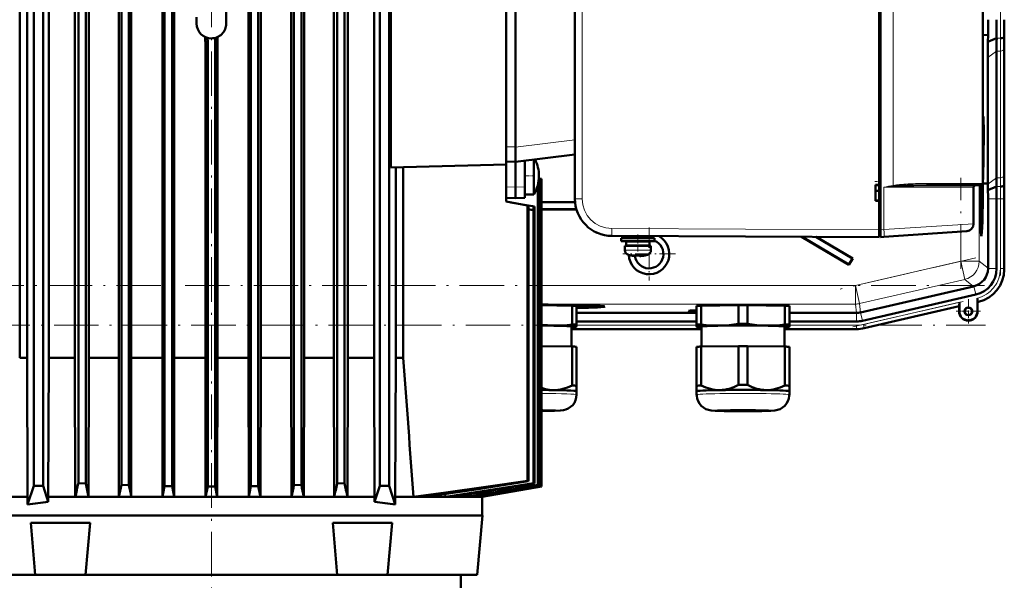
# Model space of a CAD drawing. Extents: x -1438 to 1837, y -1650 to 612.
# Tile 87 of 89: x 1341 to 1607, y 240 to 391. Entities that reach past the tile are written whole.
import ezdxf

# ---------------------------------------------------------------- set-up
doc = ezdxf.new("R2010")
doc.units = 0
doc.linetypes.add('DASHDOT', pattern=[18.5, 12, -3, 0.5, -3])

msp = doc.modelspace()

# ---------------------------------------------------------------- linework, layer by layer
at = {"color": 7, "lineweight": 50}
for p, q in [((1572.93, 334.07), (1572.93, 518.08)), ((1573.33, 518.05), (1573.33, 334.1)), ((1490.93, 509.7), (1490.93, 342.45)), ((1600.93, 505.58), (1600.93, 346.58)), ((1600.93, 358.08), (1600.93, 494.08)), ((1345.03, 265.08), (1345.03, 487.08)), ((1347.53, 265.08), (1347.53, 487.08)), ((1357.05, 487), (1357.05, 265.81)), ((1359.05, 487.02), (1359.05, 265.72)), ((1368.68, 488.09), (1368.68, 265.34)), ((1370.68, 488.11), (1370.68, 265.28)), ((1380.3, 488.15), (1380.3, 265.04)), ((1382.3, 488.16), (1382.3, 265.01)), ((1403.55, 488.16), (1403.55, 265.01)), ((1405.55, 488.15), (1405.55, 265.04)), ((1415.18, 488.11), (1415.18, 265.28)), ((1417.18, 488.09), (1417.18, 265.34)), ((1426.8, 487.02), (1426.8, 265.72)), ((1428.8, 487), (1428.8, 265.81)), ((1438.33, 265.08), (1438.33, 487.08)), ((1440.83, 265.08), (1440.83, 487.08)), ((1367.99, 483.33), (1367.99, 265.83)), ((1371.33, 483.33), (1371.33, 265.83)), ((1379.7, 483.33), (1379.7, 265.83)), ((1382.89, 483.33), (1382.89, 265.83)), ((1441.29, 350.86), (1441.29, 456.49)), ((1472.43, 356.48), (1472.43, 451.76)), ((1474.93, 356.42), (1474.93, 451.82)), ((1341.24, 449.58), (1341.24, 299.58)), ((1343.22, 299.58), (1343.22, 449.58)), ((1349.07, 299.58), (1349.07, 449.58)), ((1356.14, 449.58), (1356.14, 299.58)), ((1359.9, 449.58), (1359.9, 299.58)), ((1406.22, 449.58), (1406.22, 299.58)), ((1414.46, 449.58), (1414.46, 299.58)), ((1417.93, 449.58), (1417.93, 299.58)), ((1425.96, 449.58), (1425.96, 299.58)), ((1429.72, 449.58), (1429.72, 299.58)), ((1436.79, 299.58), (1436.79, 449.58)), ((1572.93, 346.23), (1572.93, 425.93)), ((1402.91, 403.02), (1402.91, 299.58)), ((1396.93, 394.08), (1396.93, 389.68)), ((1388.93, 389.68), (1388.93, 391.39)), ((1396.93, 389.68), (1396.93, 391.39)), ((1393.93, 385.8), (1393.93, 264.93)), ((1394.56, 386.02), (1394.56, 299.58)), ((1600.93, 386.6), (1600.98, 386.6)), ((1602.33, 386.58), (1600.98, 386.6)), ((1602.3, 384.78), (1602.33, 386.58)), ((1602.3, 384.78), (1604.64, 385.75)), ((1606.67, 386.15), (1606.7, 386.58)), ((1391.3, 384.23), (1391.3, 299.58)), ((1391.93, 384.06), (1391.93, 264.93)), ((1606.68, 349.51), (1606.68, 383.65)), ((1606.68, 349.51), (1606.68, 383.65)), ((1602.27, 346.58), (1602.27, 380.57)), ((1604.62, 348.09), (1604.62, 382.23)), ((1600.94, 362.94), (1600.93, 362.95)), ((1472.43, 353.31), (1472.43, 356.48)), ((1474.93, 356.39), (1474.93, 356.42)), ((1474.93, 356.39), (1474.93, 352.42)), ((1600.93, 347.88), (1600.93, 358.08)), ((1472.43, 353.31), (1472.43, 351.68)), ((1490.93, 354.38), (1474.93, 352.42)), ((1441.29, 350.86), (1472.43, 351.68)), ((1442.64, 299.58), (1442.64, 350.9)), ((1444.62, 350.95), (1444.62, 299.58)), ((1472.43, 352.49), (1474.93, 352.42)), ((1472.43, 348.87), (1472.43, 351.68)), ((1474.93, 352.42), (1474.93, 345.62)), ((1477.43, 352.73), (1477.43, 345.65)), ((1479.89, 353.03), (1479.89, 351.02)), ((1479.89, 351.02), (1479.89, 344.23)), ((1472.43, 348.87), (1472.43, 341.68)), ((1481.66, 347.87), (1481.21, 347.95)), ((1481.66, 347.87), (1481.74, 347.86)), ((1481.66, 347.87), (1481.66, 265.04)), ((1481.93, 347.83), (1481.74, 347.86)), ((1481.74, 347.86), (1481.74, 265.01)), ((1481.93, 347.83), (1481.93, 264.93)), ((1481.93, 347.83), (1481.93, 347.83)), ((1481.93, 347.83), (1481.93, 264.93)), ((1600.93, 346.6), (1600.99, 348.56)), ((1600.94, 348.56), (1600.93, 348.11)), ((1474.93, 342.62), (1474.93, 345.62)), ((1477.43, 342.69), (1477.43, 345.65)), ((1480.95, 346.26), (1480.95, 265.34)), ((1481.1, 347.04), (1481.1, 265.28)), ((1571.93, 341.93), (1571.93, 346.23)), ((1571.93, 346.23), (1572.93, 346.23)), ((1571.93, 346.08), (1572.93, 346.14)), ((1572.93, 346.17), (1572.93, 346.23)), ((1585.69, 346.08), (1600.43, 346.08)), ((1598.43, 345.58), (1598.43, 335.73)), ((1600.28, 345.56), (1600.19, 345.56)), ((1600.28, 345.56), (1600.28, 346.08)), ((1600.34, 345.21), (1600.29, 345.21)), ((1600.34, 346.08), (1600.35, 345.67)), ((1600.36, 344.91), (1600.37, 346.08)), ((1600.38, 346.08), (1600.37, 344.27)), ((1600.93, 346.59), (1601.31, 346.59)), ((1601.31, 346.59), (1602.27, 346.58)), ((1602.27, 346.43), (1602.27, 346.58)), ((1602.3, 344.8), (1604.6, 345.75)), ((1606.62, 346.15), (1606.66, 346.58)), ((1472.43, 342.69), (1472.43, 343.18)), ((1472.43, 342.69), (1474.93, 342.62)), ((1477.43, 342.69), (1474.93, 342.62)), ((1479.89, 343.62), (1477.43, 343.62)), ((1479.89, 344.23), (1479.89, 343.62)), ((1572.93, 344.63), (1571.93, 344.63)), ((1600.29, 344.32), (1600.2, 344.32)), ((1600.37, 344.27), (1600.2, 344.27)), ((1600.26, 343.73), (1600.2, 343.73)), ((1600.25, 342.92), (1600.21, 342.92)), ((1600.25, 342.92), (1600.26, 343.73)), ((1600.32, 342.07), (1600.25, 342.92)), ((1600.26, 343.73), (1600.36, 343.73)), ((1600.27, 343.19), (1600.35, 342.16)), ((1600.36, 343.18), (1600.27, 343.19)), ((1600.3, 344.81), (1600.29, 344.32)), ((1600.36, 344.32), (1600.29, 344.32)), ((1600.36, 343.73), (1600.36, 343.18)), ((1478.14, 340.67), (1472.43, 341.68)), ((1473.57, 341.48), (1479.52, 340.43)), ((1478.14, 340.67), (1478.46, 340.61)), ((1478.14, 340.67), (1478.14, 266.44)), ((1478.46, 340.61), (1478.46, 266.32)), ((1479.52, 340.43), (1479.89, 340.36)), ((1479.89, 340.36), (1479.88, 340.36)), ((1479.89, 340.36), (1479.88, 340.36)), ((1479.88, 340.36), (1479.88, 340.36)), ((1479.89, 340.36), (1480.01, 340.34)), ((1479.89, 340.36), (1479.89, 340.36)), ((1480.01, 340.34), (1480.01, 265.72)), ((1490.97, 341.58), (1481.93, 341.58)), ((1490.97, 341.51), (1481.93, 341.51)), ((1571.93, 342.08), (1572.93, 342.01)), ((1572.93, 342.01), (1571.93, 342.08)), ((1572.93, 341.93), (1571.93, 341.93)), ((1572.93, 341.93), (1572.93, 341.98)), ((1572.93, 334.08), (1572.93, 341.93)), ((1600.33, 341.88), (1600.23, 341.88)), ((1600.24, 340.94), (1600.31, 341.7)), ((1600.34, 341.59), (1600.25, 340.6)), ((1600.25, 340.57), (1600.33, 340.57)), ((1600.33, 340.02), (1600.26, 340.02)), ((1600.31, 341.7), (1600.33, 341.88)), ((1600.33, 341.88), (1600.32, 342.07)), ((1600.33, 340.57), (1600.33, 340.02)), ((1600.35, 342.16), (1600.34, 341.59)), ((1602.32, 323.72), (1602.32, 342.43)), ((1604.62, 323.63), (1604.62, 342.43)), ((1606.68, 323.43), (1606.68, 342.44)), ((1606.68, 323.63), (1606.68, 342.43)), ((1479.78, 339.37), (1479.78, 265.81)), ((1481.93, 339.65), (1491.33, 339.65)), ((1481.93, 339.58), (1491.35, 339.58)), ((1500.88, 332.45), (1572.93, 332.08)), ((1505.93, 332.43), (1505.93, 331.83)), ((1509.93, 332.41), (1509.93, 331.83)), ((1509.93, 332.41), (1509.93, 331.83)), ((1552.03, 332.19), (1564.81, 324.65)), ((1552.16, 332.19), (1564.78, 324.74)), ((1555.86, 332.17), (1565.73, 326.34)), ((1556, 332.17), (1565.83, 326.37)), ((1572.93, 332.38), (1572.93, 334.07)), ((1572.93, 332.38), (1573.33, 332.38)), ((1573.33, 332.1), (1573.33, 334.1)), ((1574.24, 332.17), (1573.33, 332.1)), ((1596.57, 333.73), (1574.24, 332.17)), ((1600.52, 334.14), (1600.32, 334.09)), ((1507.93, 331.83), (1503.43, 331.83)), ((1503.43, 331.83), (1503.43, 331.03)), ((1507.93, 331.03), (1503.43, 331.03)), ((1504.43, 329.73), (1507.93, 329.73)), ((1504.43, 329.73), (1504.43, 328.6)), ((1507.93, 330.93), (1504.78, 330.93)), ((1504.78, 329.83), (1504.78, 330.93)), ((1507.93, 329.83), (1504.78, 329.83)), ((1505.93, 331.03), (1505.93, 330.93)), ((1505.93, 329.83), (1505.93, 329.73)), ((1512.43, 331.83), (1507.93, 331.83)), ((1512.43, 331.03), (1507.93, 331.03)), ((1511.08, 330.93), (1507.93, 330.93)), ((1511.08, 329.83), (1507.93, 329.83)), ((1507.93, 329.73), (1511.43, 329.73)), ((1509.93, 331.03), (1509.93, 330.93)), ((1509.93, 331.03), (1509.93, 330.93)), ((1509.93, 329.83), (1509.93, 329.73)), ((1509.93, 329.83), (1509.93, 329.73)), ((1511.08, 329.83), (1511.08, 330.93)), ((1511.08, 329.83), (1511.08, 330.93)), ((1511.43, 328.6), (1511.43, 329.73)), ((1511.43, 328.6), (1511.43, 329.73)), ((1512.43, 331.03), (1512.43, 331.83)), ((1512.43, 331.03), (1512.43, 331.83)), ((1506, 327.19), (1506.01, 327.2)), ((1507.43, 327.05), (1507.43, 327.2)), ((1508.43, 327.2), (1508.43, 327.05)), ((1509.85, 327.2), (1509.86, 327.19)), ((1565.73, 326.34), (1564.78, 324.74)), ((1564.78, 324.74), (1564.81, 324.65)), ((1565.83, 326.37), (1564.81, 324.65)), ((1565.73, 326.34), (1565.83, 326.37)), ((1602.32, 323.72), (1602.32, 323.63)), ((1598.44, 318.85), (1567.97, 311.82)), ((1598.53, 318.87), (1598.44, 318.85)), ((1568.48, 309.57), (1599.05, 316.63)), ((1481.93, 313.74), (1490.19, 313.62)), ((1488.06, 313.76), (1488.06, 313.65)), ((1490.19, 308.57), (1490.19, 313.62)), ((1491.37, 308.52), (1491.37, 313.56)), ((1496.96, 313.41), (1497.03, 313.64)), ((1523.75, 308.51), (1523.75, 313.56)), ((1524.93, 313.62), (1535.06, 313.77)), ((1524.93, 308.57), (1524.93, 313.62)), ((1535.06, 308.72), (1535.06, 313.77)), ((1537.43, 313.77), (1547.56, 313.62)), ((1537.43, 308.72), (1537.43, 313.77)), ((1547.56, 308.57), (1547.56, 313.62)), ((1548.75, 308.51), (1548.75, 313.56)), ((1568.94, 307.56), (1594.51, 313.47)), ((1568.94, 307.56), (1594.51, 313.47)), ((1594.51, 313.47), (1594.55, 313.51)), ((1594.51, 312.12), (1594.51, 313.47)), ((1594.58, 314.55), (1594.58, 312.12)), ((1599.44, 315.67), (1599.44, 315.29)), ((1599.44, 312.12), (1599.44, 315.67)), ((1599.44, 315.29), (1599.45, 314.96)), ((1599.47, 314.65), (1599.51, 314.62)), ((1599.51, 314.62), (1599.71, 314.67)), ((1599.51, 314.62), (1599.71, 314.67)), ((1599.51, 314.62), (1599.51, 312.12)), ((1599.51, 312.12), (1599.51, 314.62)), ((1491.37, 311.69), (1523.75, 311.69)), ((1548.75, 311.69), (1566.85, 311.69)), ((1490.02, 308.01), (1490.02, 302.62)), ((1491.31, 307.98), (1491.37, 308)), ((1491.37, 309.39), (1523.75, 309.39)), ((1491.37, 308.01), (1491.37, 308.52)), ((1491.37, 308), (1491.37, 308.01)), ((1523.75, 308.51), (1523.75, 308.01)), ((1523.75, 308.01), (1523.75, 308)), ((1523.81, 307.98), (1523.75, 308)), ((1525.1, 302.62), (1525.1, 308.01)), ((1547.4, 308.01), (1547.4, 302.62)), ((1548.69, 307.98), (1548.75, 308)), ((1548.75, 309.39), (1566.86, 309.39)), ((1548.75, 308.01), (1548.75, 308.51)), ((1548.75, 308), (1548.75, 308.01)), ((1490.02, 307.33), (1525.1, 307.33)), ((1490.02, 307.33), (1525.1, 307.33)), ((1566.86, 307.33), (1547.4, 307.33)), ((1547.4, 307.33), (1566.86, 307.33)), ((1481.93, 302.75), (1490.19, 302.62)), ((1524.93, 302.62), (1535.06, 302.77)), ((1535.06, 302.77), (1535.06, 292.27)), ((1537.43, 302.77), (1547.56, 302.62)), ((1537.43, 302.77), (1537.43, 292.27)), ((1490.19, 302.62), (1490.19, 292.12)), ((1491.37, 302.57), (1491.37, 292.06)), ((1523.75, 302.57), (1523.75, 292.06)), ((1524.93, 302.62), (1524.93, 292.12)), ((1547.56, 302.62), (1547.56, 292.12)), ((1548.75, 302.57), (1548.75, 292.06)), ((1341.24, 299.58), (1343.22, 299.58)), ((1343.22, 299.58), (1343.37, 262.08)), ((1348.94, 262.08), (1349.07, 299.58)), ((1349.07, 299.58), (1356.14, 299.58)), ((1356.14, 299.58), (1356.22, 262.11)), ((1359.9, 299.58), (1359.82, 262.11)), ((1359.9, 299.58), (1367.99, 299.58)), ((1371.33, 299.58), (1379.7, 299.58)), ((1382.89, 299.58), (1391.3, 299.58)), ((1391.3, 299.58), (1391.37, 262.11)), ((1394.56, 299.58), (1394.49, 262.11)), ((1394.56, 299.58), (1402.91, 299.58)), ((1402.91, 299.58), (1402.98, 262.11)), ((1406.22, 299.58), (1406.15, 262.11)), ((1406.22, 299.58), (1414.46, 299.58)), ((1414.46, 299.58), (1414.53, 262.11)), ((1417.93, 299.58), (1417.86, 262.11)), ((1417.93, 299.58), (1425.96, 299.58)), ((1425.96, 299.58), (1426.03, 262.11)), ((1429.72, 299.58), (1429.63, 262.11)), ((1429.72, 299.58), (1436.79, 299.58)), ((1436.79, 299.58), (1436.92, 262.08)), ((1442.49, 262.08), (1442.64, 299.58)), ((1442.64, 299.58), (1444.62, 299.58)), ((1491.37, 290.61), (1491.37, 292.06)), ((1523.75, 292.06), (1523.75, 290.61)), ((1548.75, 290.61), (1548.75, 292.06)), ((1491.37, 290.61), (1491.37, 289.66)), ((1491.37, 290.61), (1491.37, 290.61)), ((1491.37, 290.6), (1491.37, 290.61)), ((1523.75, 289.66), (1523.75, 290.61)), ((1548.74, 290.6), (1548.75, 290.61)), ((1548.75, 290.61), (1548.75, 289.66)), ((1548.75, 290.61), (1548.75, 290.61)), ((1359.05, 265.72), (1357.05, 265.81)), ((1367.99, 265.83), (1368, 262.11)), ((1371.33, 265.83), (1371.32, 262.11)), ((1379.7, 265.83), (1379.71, 262.11)), ((1382.89, 265.83), (1382.88, 262.11)), ((1428.8, 265.81), (1426.8, 265.72)), ((1478.14, 266.44), (1478.46, 266.32)), ((1479.78, 265.81), (1480.01, 265.72)), ((1343.37, 260.06), (1345.03, 265.08)), ((1347.53, 265.08), (1345.03, 265.08)), ((1348.94, 260.8), (1347.53, 265.08)), ((1370.68, 265.28), (1368.68, 265.34)), ((1380.3, 265.04), (1379.71, 262.11)), ((1382.3, 265.01), (1380.3, 265.04)), ((1382.3, 265.01), (1382.88, 262.11)), ((1391.93, 264.93), (1391.37, 262.11)), ((1391.93, 264.93), (1393.93, 264.93)), ((1393.93, 264.93), (1394.49, 262.11)), ((1403.55, 265.01), (1402.98, 262.11)), ((1405.55, 265.04), (1403.55, 265.01)), ((1405.55, 265.04), (1406.15, 262.11)), ((1417.18, 265.34), (1415.18, 265.28)), ((1436.92, 260.8), (1438.33, 265.08)), ((1440.83, 265.08), (1438.33, 265.08)), ((1442.49, 260.06), (1440.83, 265.08)), ((1455.98, 262.87), (1456.03, 262.11)), ((1465.23, 262.11), (1481.74, 265.01)), ((1465.91, 262.11), (1481.93, 264.93)), ((1465.93, 262.11), (1481.93, 264.93)), ((1480.95, 265.34), (1481.1, 265.28)), ((1481.66, 265.04), (1481.74, 265.01)), ((1481.93, 264.93), (1481.93, 264.93)), ((1319.93, 262.08), (1343.37, 262.08)), ((1343.37, 262.08), (1343.37, 260.06)), ((1348.94, 262.08), (1357.93, 262.08)), ((1348.94, 260.8), (1348.94, 262.08)), ((1356.22, 262.11), (1357.93, 262.11)), ((1357.93, 262.11), (1359.82, 262.11)), ((1357.93, 262.08), (1436.92, 262.08)), ((1368, 262.11), (1371.32, 262.11)), ((1379.71, 262.11), (1382.88, 262.11)), ((1391.37, 262.11), (1394.49, 262.11)), ((1402.98, 262.11), (1406.15, 262.11)), ((1414.53, 262.11), (1417.86, 262.11)), ((1426.03, 262.11), (1429.63, 262.11)), ((1436.92, 262.08), (1436.92, 260.8)), ((1442.49, 262.08), (1465.93, 262.08)), ((1442.49, 260.06), (1442.49, 262.08)), ((1447.42, 262.11), (1450.77, 262.11)), ((1456.03, 262.11), (1457.99, 262.11)), ((1461.51, 262.68), (1461.54, 262.11)), ((1461.54, 262.11), (1462.66, 262.11)), ((1464.7, 262.46), (1464.72, 262.11)), ((1464.72, 262.11), (1465.23, 262.11)), ((1465.9, 262.23), (1465.91, 262.11)), ((1465.91, 262.11), (1465.93, 262.11)), ((1465.93, 262.11), (1465.93, 262.08)), ((1465.93, 262.08), (1465.93, 257.08)), ((1466, 257.08), (1319.85, 257.08)), ((1344.23, 255.08), (1346.68, 255.08)), ((1345.45, 241.08), (1344.23, 255.08)), ((1346.68, 255.08), (1352.47, 255.08)), ((1352.47, 255.08), (1358.15, 255.08)), ((1358.15, 255.08), (1360.23, 255.08)), ((1359, 241.08), (1360.23, 255.08)), ((1425.63, 255.08), (1441.63, 255.08)), ((1426.85, 241.08), (1425.63, 255.08)), ((1440.4, 241.08), (1441.63, 255.08)), ((1466, 257.08), (1464.6, 241.08)), ((1321.25, 241.08), (1345.45, 241.08)), ((1345.45, 241.08), (1347.79, 241.08)), ((1347.79, 241.08), (1353.03, 241.08)), ((1353.03, 241.08), (1357.88, 241.08)), ((1357.88, 241.08), (1359, 241.08)), ((1359, 241.08), (1426.85, 241.08)), ((1426.86, 241.08), (1428.06, 241.08)), ((1428.06, 241.08), (1432.74, 241.08)), ((1432.74, 241.08), (1438.09, 241.08)), ((1438.09, 241.08), (1440.4, 241.08)), ((1440.4, 241.08), (1464.6, 241.08)), ((1460.19, 241.08), (1460.19, 237.08))]:
    msp.add_line(p, q, dxfattribs=at)
at = {"color": 7, "lineweight": 18}
for p, q in [((1492.92, 509.7), (1492.92, 342.45)), ((1576.74, 506.1), (1576.74, 346.06)), ((1600.98, 386.6), (1600.98, 420.08)), ((1600.93, 384.51), (1600.98, 386.6)), ((1604.64, 385.75), (1605.67, 385.75)), ((1606.64, 348.77), (1606.64, 382.92)), ((1602.27, 380.57), (1604.62, 382.23)), ((1604.62, 382.23), (1605.64, 382.23)), ((1605.64, 348.09), (1605.64, 382.23)), ((1472.43, 356.48), (1474.93, 356.42)), ((1490.93, 358.35), (1474.93, 356.39)), ((1602.27, 346.43), (1604.62, 348.09)), ((1604.62, 348.09), (1605.64, 348.09)), ((1472.43, 345.65), (1474.93, 345.62)), ((1477.43, 345.65), (1474.93, 345.62)), ((1574.24, 345.58), (1591.46, 345.58)), ((1574.24, 334.16), (1574.24, 345.58)), ((1600.93, 346.58), (1585.9, 346.58)), ((1591.46, 345.58), (1598.43, 345.58)), ((1599.94, 325.61), (1599.94, 346.08)), ((1604.6, 345.75), (1605.62, 345.75)), ((1606.7, 346.58), (1606.66, 346.58)), ((1492.92, 342.45), (1490.93, 342.45)), ((1602.32, 342.43), (1604.62, 342.43)), ((1604.62, 342.43), (1605.64, 342.43)), ((1605.64, 342.43), (1606.64, 342.43)), ((1605.64, 323.63), (1605.64, 342.43)), ((1606.64, 342.43), (1606.68, 342.43)), ((1606.64, 342.43), (1606.64, 323.63)), ((1574.24, 334.16), (1598.43, 335.73)), ((1500.88, 334.45), (1572.93, 334.08)), ((1573.33, 334.07), (1572.93, 334.07)), ((1573.33, 334.1), (1574.24, 334.16)), ((1594.94, 325.61), (1594.94, 333.62)), ((1507.93, 328.6), (1504.43, 328.6)), ((1507.93, 327.35), (1505.36, 327.35)), ((1507.96, 328.6), (1507.93, 328.6)), ((1507.95, 327.35), (1507.93, 327.35)), ((1510.5, 327.35), (1507.95, 327.35)), ((1511.43, 328.6), (1507.96, 328.6)), ((1566.58, 319.07), (1594.94, 325.61)), ((1599.94, 325.61), (1594.94, 325.61)), ((1594.94, 325.61), (1596.06, 320.74)), ((1599.94, 325.61), (1602.32, 323.72)), ((1602.32, 323.63), (1604.62, 323.63)), ((1606.64, 323.63), (1605.64, 323.63)), ((1606.64, 323.63), (1606.68, 323.63)), ((1481.93, 319.07), (1566.58, 319.07)), ((1566.58, 319.07), (1567.7, 314.2)), ((1566.58, 319.07), (1566.58, 314.07)), ((1596.06, 320.74), (1567.7, 314.2)), ((1598.44, 318.85), (1596.06, 320.74)), ((1598.53, 318.87), (1599.05, 316.63)), ((1566.58, 314.07), (1481.93, 314.07)), ((1566.85, 311.69), (1566.58, 314.07)), ((1567.7, 314.2), (1567.97, 311.82)), ((1568.71, 308.57), (1594.58, 314.55)), ((1568.93, 307.6), (1594.55, 313.51)), ((1599.47, 314.65), (1599.5, 314.66)), ((1599.5, 314.66), (1599.51, 314.62)), ((1566.86, 311.69), (1566.86, 309.39)), ((1567.96, 311.81), (1568.48, 309.57)), ((1594.58, 312.12), (1594.51, 312.12)), ((1599.44, 312.12), (1599.51, 312.12)), ((1491.37, 308.36), (1523.75, 308.36)), ((1548.75, 308.36), (1566.86, 308.36)), ((1566.86, 307.36), (1566.86, 308.36)), ((1568.93, 307.6), (1568.71, 308.57)), ((1490.02, 307.36), (1525.1, 307.36)), ((1547.4, 307.36), (1566.86, 307.36)), ((1566.86, 307.36), (1566.86, 307.33)), ((1568.93, 307.6), (1568.94, 307.56))]:
    msp.add_line(p, q, dxfattribs=at)
at = {"color": 7, "linetype": 'DASHDOT', "lineweight": 18}
for p, q in [((1605.64, 491.61), (1605.64, 381.55)), ((1392.93, 416.68), (1392.93, 390.68)), ((1392.93, 400.69), (1392.93, 222.2)), ((1594.94, 323.57), (1594.94, 348.12)), ((1605.64, 344.31), (1605.64, 321.75)), ((1599.06, 326.57), (1562.46, 318.12)), ((1601.32, 319.07), (1184.33, 319.07)), ((1565.88, 307.92), (1597.19, 315.15)), ((1183.99, 308.36), (1601.67, 308.36))]:
    msp.add_line(p, q, dxfattribs=at)
at = {"color": 7, "linetype": 'DASHDOT', "lineweight": 18, "ltscale": 0.073822}
msp.add_line((1480.13, 348.62), (1477.18, 348.62), dxfattribs=at)
at = {"color": 7, "linetype": 'DASHDOT', "lineweight": 18, "ltscale": 0.030017}
msp.add_line((1573.03, 347.08), (1571.83, 347.08), dxfattribs=at)
at = {"color": 7, "linetype": 'DASHDOT', "lineweight": 18, "ltscale": 0.355368}
for p, q in [((1510.92, 334.68), (1510.92, 320.47)), ((1518.02, 327.58), (1503.81, 327.58))]:
    msp.add_line(p, q, dxfattribs=at)
at = {"color": 7, "linetype": 'DASHDOT', "lineweight": 18, "ltscale": 0.114894}
msp.add_line((1507.93, 328.21), (1507.93, 332.81), dxfattribs=at)
at = {"color": 7, "linetype": 'DASHDOT', "lineweight": 18, "ltscale": 0.012}
msp.add_line((1572.89, 334.07), (1573.37, 334.07), dxfattribs=at)
at = {"color": 7, "linetype": 'DASHDOT', "lineweight": 18, "ltscale": 0.000746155}
msp.add_line((1506.93, 327.05), (1506.93, 327.02), dxfattribs=at)
at = {"color": 7, "linetype": 'DASHDOT', "lineweight": 18, "ltscale": 0.000958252}
msp.add_line((1508.93, 327.05), (1508.93, 327.01), dxfattribs=at)
at = {"color": 7, "linetype": 'DASHDOT', "lineweight": 18, "ltscale": 0.1625}
for p, q in [((1597.01, 315.37), (1597.01, 308.87)), ((1600.26, 312.12), (1593.76, 312.12))]:
    msp.add_line(p, q, dxfattribs=at)
at = {"color": 7, "linetype": 'DASHDOT', "lineweight": 18, "ltscale": 0.157961}
msp.add_line((1597.01, 315.28), (1597.01, 308.96), dxfattribs=at)
at = {"color": 7, "linetype": 'DASHDOT', "lineweight": 18, "ltscale": 0.157962}
msp.add_line((1600.17, 312.12), (1593.85, 312.12), dxfattribs=at)
at = {"color": 7, "lineweight": 50}
for points in [[(1576.78, 345.82), (1578.02, 345.91), (1580.5, 346.02), (1582.29, 346.05), (1585.69, 346.08)], [(1600.29, 344.32), (1600.27, 344.83), (1600.28, 345.56)], [(1600.29, 345.55), (1600.29, 344.88), (1600.3, 344.83), (1600.3, 344.81)], [(1479.88, 340.36), (1479.87, 340.35), (1479.86, 340.32), (1479.82, 340.17), (1479.79, 339.81), (1479.78, 339.37)], [(1506.93, 327.05), (1507.12, 327.03), (1507.36, 327.03), (1507.41, 327.03), (1507.42, 327.04), (1507.43, 327.04), (1507.43, 327.04), (1507.43, 327.05)], [(1508.93, 327.05), (1508.6, 327.02), (1508.48, 327.03), (1508.45, 327.03), (1508.43, 327.04), (1508.43, 327.04), (1508.43, 327.04), (1508.43, 327.05)], [(1508.48, 327.03), (1508.45, 327.03), (1508.44, 327.04), (1508.43, 327.04), (1508.43, 327.04), (1508.43, 327.05)], [(1599.45, 314.96), (1599.47, 314.67), (1599.47, 314.65), (1599.47, 314.65)], [(1490.19, 308.57), (1488.83, 308.43), (1487.48, 308.34), (1486.3, 308.3), (1485.12, 308.3)], [(1530, 308.3), (1528.82, 308.3), (1527.64, 308.34), (1526.3, 308.43), (1524.93, 308.57)], [(1535.06, 308.72), (1533.78, 308.55), (1532.51, 308.42), (1531.26, 308.34), (1530, 308.3)], [(1542.5, 308.3), (1541.24, 308.34), (1539.98, 308.42), (1538.72, 308.55), (1537.43, 308.72)], [(1547.56, 308.57), (1546.2, 308.43), (1544.86, 308.34), (1543.68, 308.3), (1542.5, 308.3)], [(1490.19, 292.12), (1488.93, 291.59), (1487.67, 291.2), (1487.02, 291.06), (1486.37, 290.96), (1485.75, 290.91), (1485.12, 290.89)], [(1530, 290.89), (1529.37, 290.9), (1528.75, 290.96), (1528.1, 291.05), (1527.45, 291.2), (1526.19, 291.59), (1524.93, 292.12)], [(1535.06, 292.27), (1533.8, 291.7), (1532.54, 291.27), (1531.89, 291.11), (1531.24, 290.99), (1530.62, 290.92), (1530, 290.89)], [(1542.5, 290.89), (1541.88, 290.92), (1541.26, 290.99), (1540.6, 291.11), (1539.95, 291.27), (1538.69, 291.7), (1537.43, 292.27)], [(1547.56, 292.12), (1546.3, 291.59), (1545.04, 291.2), (1544.4, 291.05), (1543.74, 290.96), (1543.12, 290.9), (1542.5, 290.89)], [(1485.12, 290.89), (1484.05, 290.97), (1482.99, 291.17), (1481.93, 291.48)], [(1481.93, 285.22), (1485.41, 285.29), (1486.96, 285.36), (1487.81, 285.46), (1488.45, 285.62), (1489.15, 285.92), (1489.78, 286.35), (1490.33, 286.87), (1490.78, 287.49), (1491.11, 288.17), (1491.31, 288.9), (1491.37, 289.66)], [(1536.25, 285.2), (1531.17, 285.25), (1528.77, 285.32), (1527.7, 285.4), (1526.94, 285.54), (1526.24, 285.79), (1525.58, 286.17), (1524.99, 286.65), (1524.51, 287.24), (1524.13, 287.89), (1523.88, 288.61), (1523.76, 289.36), (1523.75, 289.66)], [(1536.25, 285.2), (1541.32, 285.25), (1543.72, 285.32), (1544.79, 285.4), (1545.56, 285.54), (1546.25, 285.79), (1546.92, 286.17), (1547.5, 286.65), (1547.99, 287.24), (1548.36, 287.89), (1548.62, 288.61), (1548.74, 289.36), (1548.75, 289.66)], [(1478.14, 266.44), (1466.93, 264.78), (1456.09, 263.26), (1447.42, 262.11)], [(1450.77, 262.11), (1464.35, 264.13), (1478.46, 266.32)], [(1456.03, 262.11), (1467.67, 263.89), (1479.78, 265.81)]]:
    msp.add_lwpolyline(points, dxfattribs=at)
at = {"color": 7, "lineweight": 18}
msp.add_lwpolyline([(1585.84, 346.22), (1585.77, 346.12), (1585.73, 346.09), (1585.69, 346.08)], dxfattribs=at)
at = {"color": 7, "lineweight": 50}
for radius in [1.07, 1]:
    msp.add_circle((1597.01, 312.12), radius, dxfattribs=at)
for centre, radius, start, end in [((2128.22, 390.68), 525.91, 179.9957, 180.4469), ((2024.68, 390.61), 420.07, 179.9858, 180.6638), ((1953.76, 390.63), 347.08, 179.9853, 180.6691), ((1392.93, 389.68), 4, 180, 270), ((1392.93, 389.68), 4, 270, 0.0001), ((1356.34, 384.23), 34.95, 0, 2.9747), ((1356.95, 384.06), 34.98, 360, 2.8802), ((1855.13, 381.93), 250.51, 179.1277, 179.9315), ((1814.04, 383.4), 207.36, 179.1212, 179.9305), ((1903.66, 380.22), 301.39, 179.1332, 179.9321), ((1600.94, 362.93), 0.0132, 79.2774, 141.891), ((1600.89, 362.88), 0.0805, 4.8393, 48.6176), ((1471.23, 348.62), 10, 360, 26.3948), ((1471.23, 348.62), 10, 360, 26.3948), ((1471.23, 348.62), 10, 330, 0), ((1471.23, 348.62), 10, 356.1748, 360), ((1435.32, 348.29), 169.29, 359.1397, 359.9326), ((1394.03, 349.76), 212.65, 359.1437, 359.9328), ((1813.9, 349.76), 207.22, 180.0687, 180.8785), ((1598.93, 345.58), 0.5, 90, 180), ((1621.47, 345.43), 21.18, 178.2387, 179.6775), ((1528.71, 344.45), 71.63, 0.6065, 1.2989), ((1622.28, 345.24), 21.94, 180.0813, 182.4019), ((1658.61, 346.17), 58.27, 180.4885, 181.2422), ((1600.43, 346.58), 0.5, 270, 360), ((1487.5, 343.45), 114.81, 0.6735, 1.491), ((1320.21, 342.5), 284.4, 359.9866, 0.6543), ((1249.35, 342.52), 357.33, 359.9869, 0.6511), ((1954.26, 342.52), 347.59, 179.3315, 180.0144), ((1500.93, 342.45), 10, 180, 269.7), ((1600.49, 344.31), 0.129, 175.8658, 199.2161), ((1401.92, 342.49), 200.39, 359.9856, 0.6607), ((1454.91, 207.73), 133.97, 79.3024, 79.8754), ((1596.43, 335.73), 2, 274, 360), ((1500.84, 342.25), 9.78, 243.4284, 246.0186), ((1510.92, 327.58), 5.47, 182.6602, 61.632), ((1510.92, 327.58), 5.47, 155.8272, 156.8428), ((1510.92, 327.58), 3.88, 188.078, 67.0343), ((1505.73, 328.6), 1.3, 180, 253.3985), ((1505.73, 328.6), 1.3, 180, 253.3985), ((1507.93, 335.98), 9, 253.3985, 257.6222), ((1507.93, 335.98), 8.99, 257.6503, 263.6107), ((1507.93, 335.98), 8.99, 257.6503, 263.6107), ((1507.36, 330.82), 3.8, 263.4156, 267.7409), ((1507.93, 337.09), 9.9, 267.106, 272.8938), ((1507.93, 337.09), 9.9, 267.1058, 272.8956), ((1507.93, 337.09), 9.9, 270.0001, 272.894), ((1507.93, 337.09), 9.9, 269.9993, 272.8942), ((1508.47, 331.06), 4.04, 273.1531, 276.4827), ((1507.93, 335.98), 8.99, 276.3897, 282.3492), ((1507.93, 335.98), 8.99, 276.3893, 282.3497), ((1507.93, 335.98), 8.99, 276.3897, 282.3492), ((1507.93, 335.98), 8.99, 276.3893, 282.3497), ((1507.93, 335.98), 9, 282.3778, 286.6016), ((1507.93, 335.98), 9, 282.3778, 286.6016), ((1510.13, 328.6), 1.3, 286.6016, 360), ((1510.13, 328.6), 1.3, 286.6016, 360), ((1597.32, 323.73), 5, 284.0551, 358.9536), ((1597.43, 323.63), 7.18, 282.9912, 0.0087), ((1597.69, 323.43), 8.99, 282.9916, 0.0084), ((1597.01, 312.12), 2.5, 180, 0), ((1597.01, 312.12), 2.43, 180, 360), ((1597.01, 312.12), 2.5, 218.7594, 0), ((1597.01, 312.12), 1, 38.8023, 269.957), ((1485.71, 344.84), 36.54, 264.0595, 269.0807), ((1566.86, 316.58), 7.19, 270.0004, 282.9993), ((1566.86, 316.58), 9.25, 270.0004, 282.9992), ((1566.86, 316.58), 9.25, 270.0004, 282.9992), ((-17381.17, -1125.76), 18879.67, 4.215711, 4.329726), ((1116.31, 317.83), 246.3, 346.925, 347.8064), ((1800, 357.89), 450.48, 191.8063, 192.275), ((985.84, 357.89), 450.5, 347.7249, 348.1936), ((1669.8, 317.89), 246.56, 192.194, 193.0745), ((904.45, 3712.4), 3494.41, 279.11445, 279.48034), ((800.58, 382.95), 580.15, 347.97748, 348.30311), ((2627.42, 519.53), 1282.2, 191.43711, 191.58136), ((158.44, 519.53), 1282.2, 348.41858, 348.56283), ((1985.28, 382.95), 580.15, 191.69683, 192.02247), ((764.93, 4511.25), 4305.86, 279.31026, 279.57206), ((-3.17, 8864.67), 8726.55, 279.670015, 279.792897), ((-693.45, 12781.7), 12704.24, 279.780712, 279.858262), ((1374.16, 48.9), 213.4, 96.7869, 98.2965), ((1411.7, 48.9), 213.4, 81.7035, 83.2131)]:
    msp.add_arc(centre, radius, start, end, dxfattribs=at)
at = {"color": 7, "lineweight": 18}
for centre, radius, start, end in [((2024.44, 390.61), 418.8, 179.9856, 180.6657), ((1990.25, 390.62), 383.61, 179.9854, 180.6681), ((1855.56, 381.93), 249.92, 179.1254, 179.9311), ((1835.74, 382.64), 229.1, 179.1224, 179.9306), ((1402.9, 425.05), 42.44, 254.1412, 255.0223), ((1435.66, 348.29), 169.99, 359.143, 359.9328), ((1415.73, 349), 190.91, 359.1448, 359.9328), ((1600.47, 216.08), 132.13, 100.3438, 101.4477), ((1602.87, 57.03), 289.96, 95.1624, 95.6662), ((1580.41, 324.35), 22.01, 95.0188, 99.5802), ((1570.41, 344.92), 6.43, 8.0047, 10.1715), ((1583.72, 290.18), 56.35, 92.9608, 95.3386), ((1585.68, 251.93), 94.65, 89.8659, 92.9473), ((1584.95, 346.56), 0.95, 339.4319, 1.2068), ((1320.02, 342.5), 285.63, 359.9869, 0.6516), ((1285.81, 342.51), 320.83, 359.987, 0.6502), ((1500.92, 342.45), 8, 180.0047, 269.6954), ((1597.43, 323.63), 9.21, 282.9951, 0.005), ((1597.47, 323.63), 8.17, 341.479, 0.0467), ((1597.48, 323.58), 8.15, 302.6137, 322.2041), ((1597.5, 323.59), 8.13, 322.0259, 341.626), ((1597.44, 323.6), 8.18, 284.1355, 302.7235), ((1566.58, 319.07), 5, 270, 283), ((1566.86, 316.56), 8.2, 269.9878, 283.0122), ((1566.86, 316.58), 9.21, 270.0004, 282.9992)]:
    msp.add_arc(centre, radius, start, end, dxfattribs=at)
at = {"color": 7, "lineweight": 50}
for centre, major_axis, ratio, start_param, end_param in [((1605.67, 386.16), (1, 0), 0.414255, 4.715234, 6.251119), ((1600.56, 348.59), (0.42, 16.16), 0.026173, 0.002609, 0.128686), ((1600.56, 348.59), (0.42, 16.16), 0.026173, 4.711319, 6.285795), ((1600.56, 348.59), (0.33, 12.78), 0.026173, 4.81044, 6.185971), ((1600.56, 348.5), (-0.38, -14.44), 0.026173, 1.576165, 3.056296), ((1600.51, 348.55), (0, -16.16), 0.026176, 4.865875, 6.28068), ((1600.51, 348.6), (0, 14.46), 0.026176, 1.746261, 3.149459), ((1600.51, 348.56), (0, -12.78), 0.026176, 4.907359, 6.280665), ((1600.51, 348.55), (0, -16.16), 0.026176, 6.28068, 7.732162), ((1600.51, 348.56), (0, -12.78), 0.026176, 6.280665, 7.676044), ((1600.51, 348.6), (0, 14.46), 0.026176, 3.149459, 4.557814), ((1600.53, 348.57), (-0.14, -16.16), 0.026177, 1.448448, 1.448756), ((1605.62, 346.16), (1, 0), 0.414215, 4.715229, 6.251119), ((1600.05, 348.57), (-0.09, -10.11), 0.026177, 1.072075, 1.132318), ((1572.94, 334.08), (0.01, 2), 0.005236, 1.570824, 3.141593), ((1478.85, 313.41), (-20.18, 0), 0.026177, 3.143867, 4.55904), ((1478.85, 313.41), (-18.12, 0), 0.026177, 3.134523, 4.541439), ((1478.85, 313.41), (-16.2, 0), 0.026177, 3.143885, 4.52095), ((1478.87, 313.41), (13.8, 0), 0.026177, 0.437539, 0.609658), ((1478.85, 313.41), (-20.18, 0), 0.026177, 2.240627, 3.143867), ((1478.85, 313.41), (-16.2, 0), 0.026177, 2.454681, 3.143885), ((1478.85, 313.41), (-18.12, 0), 0.026177, 2.334296, 3.134523), ((1536.25, 313.41), (13.8, 0), 0.026177, 2.531934, 2.704054), ((1536.25, 313.41), (13.8, 0), 0.026177, 1.484737, 1.656856), ((1536.25, 313.41), (13.8, 0), 0.026177, 0.437539, 0.609658), ((1594.55, 314.54), (0, 1.03), 0.034024, 3.184364, 4.720253), ((1531.84, 312.21), (10.3, 0), 0.026177, 3.1393, 3.808595), ((1531.84, 312.21), (10.3, 0), 0.026177, 2.47459, 3.1393), ((1566.85, 316.69), (4.97, 0.57), 0.999653, 4.598982, 4.601547), ((1566.85, 316.69), (-4.97, -0.57), 0.999653, 1.459955, 1.684204), ((1478.87, 308.01), (12.5, 0), 0.026177, 6.185296, 7.607153), ((1478.87, 308.01), (11.15, 0), 0.026177, 0, 1.293338), ((1478.87, 308.01), (12.5, 0), 0.026177, 5.814135, 6.185296), ((1478.87, 308.36), (-13.8, 0), 0.026177, 3.579132, 3.751251), ((1536.25, 308.36), (-13.8, 0), 0.026177, 5.673527, 5.845646), ((1536.25, 308.01), (12.5, 0), 0.026177, 6.185296, 9.424778), ((1536.25, 308.01), (12.5, 0), 0.026177, 3.141593, 3.239482), ((1536.25, 308.01), (12.5, 0), 0.026177, 3.239482, 3.610643), ((1536.25, 308.01), (11.15, 0), 0.026177, 0, 3.141593), ((1536.25, 308.36), (-13.8, 0), 0.026177, 4.626329, 4.798449), ((1536.25, 308.01), (12.5, 0), 0.026177, 5.814135, 6.185296), ((1536.25, 308.36), (-13.8, 0), 0.026177, 3.579132, 3.751251), ((1536.25, 302.41), (13.8, 0), 0.026177, 1.484737, 1.656856), ((1478.87, 302.42), (13.8, 0), 0.026177, 0.437539, 0.609658), ((1536.25, 302.41), (13.8, 0), 0.026177, 2.531934, 2.704054), ((1536.25, 302.41), (13.8, 0), 0.026177, 0.437539, 0.609658), ((1478.87, 291.91), (-13.8, 0), 0.026177, 3.579132, 3.751251), ((1536.25, 291.91), (-13.8, 0), 0.026177, 5.673527, 5.845646), ((1536.25, 291.91), (-13.8, 0), 0.026177, 4.626329, 4.798449), ((1536.25, 291.91), (-13.8, 0), 0.026177, 3.579132, 3.751251), ((1478.87, 290.61), (12.5, 0), 0.026177, 0, 1.323968), ((1536.25, 290.61), (12.5, 0), 0.026177, 0, 3.141593), ((1478.87, 285.42), (3.5, 0), 0.026177, 0, 0.510298), ((1478.87, 285.42), (3.5, 0), 0.026177, 5.772887, 6.283185), ((1536.25, 285.42), (3.5, 0), 0.026177, 0, 3.141593), ((1536.25, 285.42), (3.5, 0), 0.026177, 3.141593, 6.283185)]:
    msp.add_ellipse(centre, major_axis=major_axis, ratio=ratio, start_param=start_param, end_param=end_param, dxfattribs=at)
at = {"color": 7, "lineweight": 18}
for centre, major_axis, ratio, start_param, end_param in [((1605.64, 382.94), (1, 0), 0.707107, 4.712389, 6.248279), ((1605.64, 348.8), (1, 0), 0.707107, 4.712389, 6.248279), ((1500.89, 334.45), (-0.01, -2), 0.005236, 4.712416, 6.283185), ((1574.1, 334.16), (-0.14, 2), 0.069587, 3.141593, 4.707523), ((1594.94, 325.61), (3.11, 3.91), 0.999441, 4.04071, 5.384068), ((1478.87, 289.66), (12.5, 0), 0.026177, 0, 1.323968), ((1536.25, 289.66), (12.5, 0), 0.026177, 1.047198, 3.141593), ((1536.25, 289.66), (12.5, 0), 0.026177, 0, 1.047198), ((1478.87, 285.42), (8.26, 0), 0.026177, 5.091127, 7.475243), ((1536.25, 285.42), (8.26, 0), 0.026177, 1.570796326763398, 7.853981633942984)]:
    msp.add_ellipse(centre, major_axis=major_axis, ratio=ratio, start_param=start_param, end_param=end_param, dxfattribs=at)

doc.saveas('drawing.dxf')
